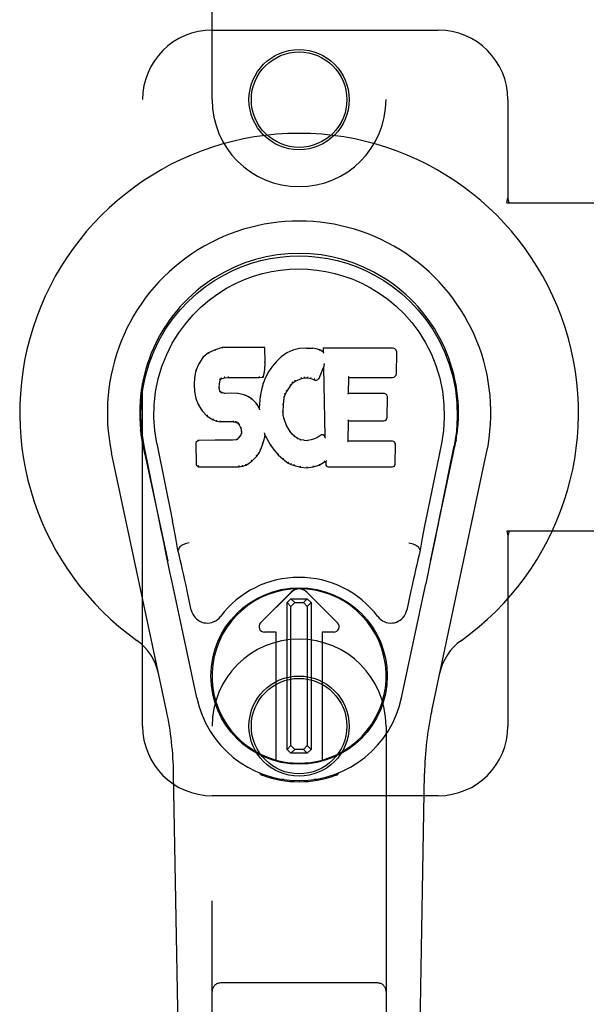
# Model space of a CAD drawing. Header units: inches. Extents: x 0 to 224, y 0 to 145.
# Tile 65 of 89: x 137.64 to 139.68, y 50.83 to 54.36. Entities that reach past the tile are written whole.
import ezdxf

# ---------------------------------------------------------------- set-up
doc = ezdxf.new("R2010")
doc.units = ezdxf.units.IN
doc.header["$LTSCALE"] = 12.302632
doc.header["$MEASUREMENT"] = 0
doc.linetypes.add('HIDDEN', pattern=[0.2, 0.1, -0.1])
doc.layers.add('MAIN_DOOR_ASSEMBLY', color=7, linetype='CONTINUOUS')

msp = doc.modelspace()

# ---------------------------------------------------------------- linework, layer by layer
at = {"layer": 'MAIN_DOOR_ASSEMBLY', "color": 8, "linetype": 'HIDDEN'}
for p, q in [((138.3314, 54.0755), (138.3314, 55.933)), ((138.9564, 55.933), (138.9564, 54.0755)), ((138.3314, 54.3255), (139.1439, 54.3255)), ((138.0814, 51.8255), (138.0814, 54.0755)), ((139.3939, 54.0755), (139.3939, 53.7224)), ((139.3909, 53.7055), (139.3939, 53.7224)), ((139.3983, 53.7055), (139.3939, 53.7224)), ((139.3909, 53.7055), (139.7118, 53.7055)), ((139.7118, 52.5255), (139.3909, 52.5255)), ((139.3909, 52.5255), (139.3939, 52.5087)), ((139.3983, 52.5255), (139.3939, 52.5087)), ((139.3939, 52.5087), (139.3939, 51.8255)), ((138.3314, 49.968), (138.3314, 51.8255)), ((138.9564, 51.8255), (138.9564, 49.968)), ((139.1439, 51.5755), (138.3314, 51.5755)), ((138.9264, 50.903), (138.3614, 50.903))]:
    msp.add_line(p, q, dxfattribs=at)
at = {"layer": 'MAIN_DOOR_ASSEMBLY', "color": 7, "linetype": 'Continuous'}
for p, q in [((138.3078, 53.1584), (138.2979, 53.1489)), ((138.3189, 53.1661), (138.3078, 53.1584)), ((138.3082, 53.1579), (138.3078, 53.1584)), ((138.342, 53.1768), (138.3189, 53.1661)), ((138.3192, 53.1656), (138.3189, 53.1661)), ((138.3678, 53.185), (138.342, 53.1768)), ((138.3423, 53.1762), (138.342, 53.1768)), ((138.5207, 53.185), (138.3678, 53.185)), ((138.3679, 53.1843), (138.3678, 53.185)), ((138.5201, 53.1844), (138.5207, 53.185)), ((138.5219, 53.1302), (138.5207, 53.185)), ((138.5797, 53.1515), (138.5626, 53.1351)), ((138.5993, 53.1658), (138.5797, 53.1515)), ((138.5801, 53.151), (138.5797, 53.1515)), ((138.6218, 53.1758), (138.5993, 53.1658)), ((138.5996, 53.1653), (138.5993, 53.1658)), ((138.6454, 53.1812), (138.6218, 53.1758)), ((138.622, 53.1751), (138.6218, 53.1758)), ((138.669, 53.1835), (138.6454, 53.1812)), ((138.6455, 53.1805), (138.6454, 53.1812)), ((138.669, 53.1835), (138.693, 53.1831)), ((138.669, 53.1828), (138.669, 53.1835)), ((138.6691, 53.1823), (138.669, 53.1828)), ((138.6929, 53.1824), (138.693, 53.1831)), ((138.7058, 53.1811), (138.693, 53.1831)), ((138.7057, 53.1804), (138.7058, 53.1811)), ((138.7187, 53.1768), (138.7058, 53.1811)), ((138.7184, 53.1763), (138.7187, 53.1768)), ((138.7308, 53.1689), (138.7187, 53.1768)), ((138.9793, 53.1829), (138.7305, 53.1829)), ((138.7312, 53.1823), (138.7305, 53.1829)), ((138.7305, 53.1829), (138.7308, 53.1689)), ((138.7308, 53.1689), (138.7314, 53.1677)), ((138.9941, 53.0921), (138.9954, 53.1665)), ((138.2831, 53.1271), (138.2734, 53.1024)), ((138.2979, 53.1489), (138.2831, 53.1271)), ((138.2837, 53.1268), (138.2831, 53.1271)), ((138.2983, 53.1485), (138.2979, 53.1489)), ((138.5205, 53.1057), (138.5219, 53.1302)), ((138.5213, 53.1302), (138.5219, 53.1302)), ((138.5474, 53.1174), (138.5341, 53.0981)), ((138.5626, 53.1351), (138.5474, 53.1174)), ((138.5479, 53.117), (138.5474, 53.1174)), ((138.563, 53.1347), (138.5626, 53.1351)), ((138.7323, 53.1168), (138.7318, 53.1139)), ((138.7325, 53.1187), (138.7324, 53.1182)), ((138.7326, 53.1194), (138.7325, 53.1187)), ((138.7327, 53.1201), (138.7326, 53.1194)), ((138.7329, 53.1212), (138.7327, 53.1201)), ((138.7331, 53.1223), (138.7329, 53.1212)), ((138.7333, 53.1235), (138.7331, 53.1223)), ((138.7335, 53.1249), (138.7333, 53.1235)), ((138.7339, 53.1268), (138.7335, 53.1249)), ((138.7341, 53.128), (138.7339, 53.1268)), ((138.2734, 53.1024), (138.2684, 53.0774)), ((138.274, 53.1022), (138.2734, 53.1024)), ((138.3888, 53.0816), (138.3888, 53.0802)), ((138.5018, 53.0802), (138.5017, 53.0816)), ((138.5145, 53.0788), (138.5189, 53.0915)), ((138.5184, 53.0916), (138.5189, 53.0915)), ((138.5189, 53.0915), (138.5205, 53.1057)), ((138.5199, 53.1058), (138.5205, 53.1057)), ((138.5341, 53.0981), (138.523, 53.0774)), ((138.5346, 53.0978), (138.5341, 53.0981)), ((138.7169, 53.0771), (138.7318, 53.1139)), ((138.7318, 53.1139), (138.7361, 52.8668)), ((138.2684, 53.0774), (138.267, 53.0524)), ((138.2676, 53.0524), (138.267, 53.0524)), ((138.267, 53.0524), (138.2682, 53.0274)), ((138.269, 53.0773), (138.2684, 53.0774)), ((138.3571, 53.0407), (138.358, 53.0547)), ((138.3574, 53.0547), (138.358, 53.0547)), ((138.358, 53.0547), (138.36, 53.0677)), ((138.3594, 53.0679), (138.36, 53.0677)), ((138.36, 53.0677), (138.3616, 53.071)), ((138.3611, 53.0714), (138.3616, 53.071)), ((138.3616, 53.071), (138.3642, 53.0732)), ((138.3639, 53.0737), (138.3642, 53.0732)), ((138.3642, 53.0732), (138.3755, 53.0766)), ((138.3754, 53.0772), (138.3755, 53.0766)), ((138.3755, 53.0766), (138.3889, 53.0777)), ((138.3888, 53.0782), (138.3889, 53.0777)), ((138.3889, 53.0777), (138.5018, 53.0777)), ((138.5018, 53.0777), (138.5145, 53.0788)), ((138.5018, 53.0782), (138.5018, 53.0777)), ((138.5144, 53.0555), (138.5084, 53.0331)), ((138.514, 53.0793), (138.5145, 53.0788)), ((138.523, 53.0774), (138.5144, 53.0555)), ((138.515, 53.0553), (138.5144, 53.0555)), ((138.5236, 53.0771), (138.523, 53.0774)), ((138.5998, 53.0271), (138.6138, 53.0492)), ((138.6133, 53.0496), (138.6138, 53.0492)), ((138.6138, 53.0492), (138.6209, 53.0579)), ((138.6205, 53.0584), (138.6209, 53.0579)), ((138.6209, 53.0579), (138.6297, 53.0639)), ((138.6294, 53.0644), (138.6297, 53.0639)), ((138.6297, 53.0639), (138.653, 53.0736)), ((138.6529, 53.0742), (138.653, 53.0736)), ((138.653, 53.0736), (138.6638, 53.0764)), ((138.6637, 53.0769), (138.6638, 53.0764)), ((138.6638, 53.0764), (138.6747, 53.0762)), ((138.6748, 53.0767), (138.6747, 53.0762)), ((138.6747, 53.0762), (138.6861, 53.0735)), ((138.6863, 53.0741), (138.6861, 53.0735)), ((138.6861, 53.0735), (138.6977, 53.069)), ((138.698, 53.0695), (138.6977, 53.069)), ((138.8217, 53.0203), (138.8227, 53.0776)), ((138.8221, 53.0781), (138.8227, 53.0776)), ((138.8227, 53.0776), (138.9793, 53.0776)), ((138.2688, 53.0275), (138.2682, 53.0274)), ((138.2682, 53.0274), (138.2728, 53.0025)), ((138.3565, 53.0407), (138.3571, 53.0407)), ((138.357, 53.0347), (138.3575, 53.0348)), ((138.3575, 53.0348), (138.3571, 53.0407)), ((138.359, 53.0302), (138.3575, 53.0348)), ((138.3584, 53.0299), (138.359, 53.0302)), ((138.3617, 53.0265), (138.359, 53.0302)), ((138.3612, 53.026), (138.3617, 53.0265)), ((138.3653, 53.0237), (138.3617, 53.0265)), ((138.3651, 53.0232), (138.3653, 53.0237)), ((138.3768, 53.0205), (138.3653, 53.0237)), ((138.3999, 53.0213), (138.3768, 53.0205)), ((138.3768, 53.0198), (138.3768, 53.0205)), ((138.3998, 53.02), (138.3999, 53.0206)), ((138.4249, 53.0199), (138.3999, 53.0213)), ((138.3999, 53.0206), (138.3999, 53.0213)), ((138.4248, 53.0193), (138.4249, 53.0199)), ((138.45, 53.0144), (138.4249, 53.0199)), ((138.4498, 53.0138), (138.45, 53.0144)), ((138.4625, 53.0087), (138.45, 53.0144)), ((138.4622, 53.0082), (138.4625, 53.0087)), ((138.4736, 53.0009), (138.4625, 53.0087)), ((138.5046, 53.0103), (138.5009, 52.9682)), ((138.5084, 53.0331), (138.5046, 53.0103)), ((138.5051, 53.0102), (138.5046, 53.0103)), ((138.509, 53.0329), (138.5084, 53.0331)), ((138.5908, 53.0053), (138.5943, 53.0164)), ((138.5938, 53.0166), (138.5943, 53.0164)), ((138.5943, 53.0164), (138.5998, 53.0271)), ((138.5993, 53.0274), (138.5998, 53.0271)), ((138.8211, 53.0197), (138.8217, 53.0203)), ((138.9483, 53.0203), (138.8217, 53.0203)), ((138.2734, 53.0027), (138.2728, 53.0025)), ((138.2728, 53.0025), (138.2821, 52.9788)), ((138.2826, 52.9791), (138.2821, 52.9788)), ((138.2821, 52.9788), (138.2961, 52.9575)), ((138.4732, 53.0004), (138.4736, 53.0009)), ((138.4917, 52.9826), (138.4736, 53.0009)), ((138.4913, 52.9822), (138.4917, 52.9826)), ((138.5009, 52.9682), (138.4917, 52.9826)), ((138.5861, 52.9537), (138.5873, 52.9797)), ((138.5867, 52.9798), (138.5873, 52.9797)), ((138.5873, 52.9797), (138.5908, 53.0053)), ((138.5902, 53.0054), (138.5908, 53.0053)), ((138.9604, 52.9336), (138.9617, 53.0068)), ((138.2966, 52.9578), (138.2961, 52.9575)), ((138.2961, 52.9575), (138.3139, 52.9392)), ((138.3142, 52.9396), (138.3139, 52.9392)), ((138.3139, 52.9392), (138.3353, 52.9253)), ((138.5014, 52.9663), (138.5009, 52.9682)), ((138.5855, 52.9536), (138.5861, 52.9537)), ((138.5871, 52.9415), (138.5861, 52.9537)), ((138.5865, 52.9414), (138.5871, 52.9415)), ((138.5897, 52.9297), (138.5871, 52.9415)), ((138.3355, 52.9258), (138.3353, 52.9253)), ((138.3353, 52.9253), (138.3479, 52.9207)), ((138.348, 52.9212), (138.3479, 52.9207)), ((138.3479, 52.9207), (138.3608, 52.9185)), ((138.3609, 52.919), (138.3608, 52.9185)), ((138.4086, 52.918), (138.3608, 52.9185)), ((138.4086, 52.9186), (138.4086, 52.918)), ((138.4086, 52.918), (138.415, 52.9174)), ((138.4151, 52.918), (138.415, 52.9174)), ((138.415, 52.9174), (138.4201, 52.9157)), ((138.4203, 52.9162), (138.4201, 52.9157)), ((138.4201, 52.9157), (138.4245, 52.9124)), ((138.4249, 52.9128), (138.4245, 52.9124)), ((138.4245, 52.9124), (138.4285, 52.9078)), ((138.4289, 52.9081), (138.4285, 52.9078)), ((138.4285, 52.9078), (138.4343, 52.896)), ((138.5892, 52.9295), (138.5897, 52.9297)), ((138.5991, 52.9057), (138.5897, 52.9297)), ((138.5986, 52.9054), (138.5991, 52.9057)), ((138.6116, 52.8833), (138.5991, 52.9057)), ((138.8199, 52.8488), (138.8212, 52.9218)), ((138.8207, 52.9224), (138.8212, 52.9218)), ((138.8212, 52.9218), (138.9483, 52.9218)), ((138.4344, 52.8717), (138.4261, 52.8607)), ((138.4349, 52.8962), (138.4343, 52.896)), ((138.4343, 52.896), (138.4367, 52.8828)), ((138.4362, 52.8769), (138.4344, 52.8717)), ((138.4349, 52.8714), (138.4344, 52.8717)), ((138.4367, 52.8828), (138.4362, 52.8769)), ((138.4368, 52.8768), (138.4362, 52.8769)), ((138.4373, 52.8828), (138.4367, 52.8828)), ((138.52, 52.8779), (138.5198, 52.8789)), ((138.5202, 52.8772), (138.52, 52.8779)), ((138.5203, 52.8765), (138.5202, 52.8772)), ((138.5204, 52.8758), (138.5203, 52.8765)), ((138.5206, 52.8752), (138.5204, 52.8758)), ((138.5207, 52.8746), (138.5206, 52.8752)), ((138.5208, 52.8739), (138.5207, 52.8746)), ((138.5211, 52.8631), (138.5216, 52.869)), ((138.5216, 52.869), (138.5212, 52.871)), ((138.5216, 52.869), (138.5408, 52.8351)), ((138.6111, 52.8829), (138.6116, 52.8833)), ((138.6195, 52.874), (138.6116, 52.8833)), ((138.619, 52.8735), (138.6195, 52.874)), ((138.6288, 52.8656), (138.6195, 52.874)), ((138.7205, 52.8697), (138.71, 52.8625)), ((138.7208, 52.8691), (138.7205, 52.8697)), ((138.0799, 52.8526), (138.0813, 52.8455)), ((138.0827, 52.8374), (138.0821, 52.8404)), ((138.0833, 52.8343), (138.0827, 52.8374)), ((138.0839, 52.8312), (138.0833, 52.8343)), ((138.1434, 52.555), (138.0869, 52.8319)), ((138.1324, 52.8411), (138.1894, 52.5622)), ((138.2811, 52.8519), (138.2731, 52.8438)), ((138.2737, 52.8435), (138.2731, 52.8438)), ((138.2731, 52.8438), (138.2745, 52.7645)), ((138.3428, 52.8525), (138.2811, 52.8519)), ((138.2813, 52.8512), (138.2811, 52.8519)), ((138.4035, 52.8528), (138.3428, 52.8525)), ((138.3428, 52.8518), (138.3428, 52.8525)), ((138.3428, 52.8518), (138.3428, 52.8512)), ((138.4171, 52.8538), (138.4035, 52.8528)), ((138.4035, 52.8521), (138.4035, 52.8528)), ((138.4035, 52.8521), (138.4036, 52.8515)), ((138.4216, 52.8563), (138.4171, 52.8538)), ((138.4173, 52.8532), (138.4171, 52.8538)), ((138.4261, 52.8607), (138.4216, 52.8563)), ((138.422, 52.8557), (138.4216, 52.8563)), ((138.4266, 52.8603), (138.4261, 52.8607)), ((138.505, 52.8164), (138.5142, 52.8391)), ((138.5137, 52.8393), (138.5142, 52.8391)), ((138.5142, 52.8391), (138.5211, 52.8631)), ((138.5205, 52.8632), (138.5211, 52.8631)), ((138.5412, 52.8354), (138.5408, 52.8351)), ((138.5408, 52.8351), (138.554, 52.8163)), ((138.6284, 52.8651), (138.6288, 52.8656)), ((138.639, 52.8587), (138.6288, 52.8656)), ((138.6387, 52.8581), (138.639, 52.8587)), ((138.6501, 52.8542), (138.639, 52.8587)), ((138.65, 52.8536), (138.6501, 52.8542)), ((138.6623, 52.8521), (138.6501, 52.8542)), ((138.6623, 52.8521), (138.6747, 52.8516)), ((138.6623, 52.8514), (138.6623, 52.8521)), ((138.6868, 52.8534), (138.6747, 52.8516)), ((138.6748, 52.8509), (138.6747, 52.8516)), ((138.6749, 52.8504), (138.6748, 52.8509)), ((138.6987, 52.8573), (138.6868, 52.8534)), ((138.6869, 52.8528), (138.6868, 52.8534)), ((138.71, 52.8625), (138.6987, 52.8573)), ((138.699, 52.8567), (138.6987, 52.8573)), ((138.7104, 52.8619), (138.71, 52.8625)), ((138.7361, 52.8668), (138.7361, 52.8667)), ((138.7367, 52.8646), (138.7361, 52.8667)), ((138.7388, 52.8592), (138.7381, 52.8613)), ((138.8193, 52.8481), (138.8199, 52.8488)), ((138.9799, 52.8488), (138.8199, 52.8488)), ((138.989, 52.7661), (138.9903, 52.8382)), ((139.1554, 52.8411), (139.0984, 52.5622)), ((139.1444, 52.555), (139.2009, 52.8319)), ((139.2028, 52.8262), (139.2044, 52.8339)), ((139.2044, 52.8339), (139.2049, 52.8366)), ((139.2049, 52.8366), (139.2054, 52.8393)), ((139.2054, 52.8393), (139.207, 52.8476)), ((139.2079, 52.8527), (139.2065, 52.8455)), ((139.207, 52.8476), (139.2079, 52.8527)), ((138.1674, 51.8809), (137.97, 52.8069)), ((138.087, 52.8163), (138.0839, 52.8312)), ((138.09, 52.802), (138.087, 52.8163)), ((138.09, 52.8019), (138.1719, 52.4177)), ((138.4919, 52.7946), (138.4992, 52.8051)), ((138.4987, 52.8054), (138.4992, 52.8051)), ((138.4992, 52.8051), (138.505, 52.8164)), ((138.5045, 52.8166), (138.505, 52.8164)), ((138.5544, 52.8166), (138.554, 52.8163)), ((138.554, 52.8163), (138.5693, 52.7994)), ((138.5697, 52.7998), (138.5693, 52.7994)), ((138.5693, 52.7994), (138.5863, 52.7842)), ((139.1159, 52.4177), (139.1977, 52.8019)), ((139.1204, 51.8809), (139.3177, 52.8069)), ((138.2751, 52.7647), (138.2745, 52.7645)), ((138.2745, 52.7645), (138.2821, 52.7571)), ((138.441, 52.7588), (138.4532, 52.7631)), ((138.4529, 52.7636), (138.4532, 52.7631)), ((138.4532, 52.7631), (138.474, 52.7773)), ((138.4737, 52.7777), (138.474, 52.7773)), ((138.474, 52.7773), (138.4919, 52.7946)), ((138.4914, 52.7949), (138.4919, 52.7946)), ((138.5867, 52.7847), (138.5863, 52.7842)), ((138.5863, 52.7842), (138.6046, 52.7703)), ((138.6049, 52.7708), (138.6046, 52.7703)), ((138.6046, 52.7703), (138.6151, 52.7649)), ((138.6153, 52.7654), (138.6151, 52.7649)), ((138.6151, 52.7649), (138.6261, 52.7612)), ((138.6263, 52.7617), (138.6261, 52.7612)), ((138.6261, 52.7612), (138.6484, 52.7555)), ((138.6944, 52.7562), (138.7166, 52.763)), ((138.7163, 52.7636), (138.7166, 52.763)), ((138.7166, 52.763), (138.7352, 52.7742)), ((138.735, 52.7748), (138.7352, 52.7742)), ((138.7352, 52.7742), (138.7396, 52.7742)), ((138.7401, 52.7748), (138.7396, 52.7742)), ((138.7396, 52.7742), (138.7397, 52.7661)), ((138.2823, 52.7577), (138.2821, 52.7571)), ((138.2821, 52.7571), (138.4282, 52.7571)), ((138.4282, 52.7596), (138.4281, 52.761)), ((138.4282, 52.7571), (138.441, 52.7588)), ((138.4282, 52.7577), (138.4282, 52.7571)), ((138.4409, 52.7593), (138.441, 52.7588)), ((138.6485, 52.7561), (138.6484, 52.7555)), ((138.6484, 52.7555), (138.6713, 52.753)), ((138.6713, 52.7569), (138.6713, 52.7535)), ((138.6713, 52.753), (138.6944, 52.7562)), ((138.6713, 52.7535), (138.6713, 52.753)), ((138.6943, 52.7567), (138.6944, 52.7562)), ((138.7488, 52.7571), (138.9799, 52.7571)), ((139.1444, 52.555), (139.1404, 52.5354)), ((139.1404, 52.5354), (139.1313, 52.4918)), ((138.1666, 52.4429), (138.1564, 52.4918)), ((139.1313, 52.4918), (139.1211, 52.4429)), ((138.1776, 52.3906), (138.1666, 52.4429)), ((138.2105, 52.4584), (138.2084, 52.458)), ((139.0773, 52.4584), (139.0793, 52.458)), ((139.1211, 52.4429), (139.1102, 52.3906)), ((138.1879, 52.342), (138.1776, 52.3906)), ((139.1102, 52.3906), (139.0988, 52.3369)), ((138.2762, 51.9273), (138.1879, 52.342)), ((139.0116, 51.9273), (139.0988, 52.3369)), ((138.2566, 52.2425), (138.2419, 52.3116)), ((138.5057, 52.1967), (138.616, 52.3071)), ((138.6161, 52.307), (138.5058, 52.1966)), ((138.782, 52.1966), (138.6716, 52.307)), ((138.6717, 52.3071), (138.7821, 52.1967)), ((139.0459, 52.3116), (139.0312, 52.2425)), ((138.6006, 52.2692), (138.6144, 52.2832)), ((138.6143, 52.2555), (138.6006, 52.2692)), ((138.6006, 51.7419), (138.6006, 52.2692)), ((138.6282, 52.2694), (138.6143, 52.2555)), ((138.6144, 52.2832), (138.6732, 52.2832)), ((138.6144, 52.2832), (138.6282, 52.2694)), ((138.6282, 52.2694), (138.6595, 52.2694)), ((138.6595, 52.2694), (138.6732, 52.2832)), ((138.6734, 52.2556), (138.6595, 52.2694)), ((138.6732, 52.2832), (138.6872, 52.2694)), ((138.6872, 52.2694), (138.6734, 52.2556)), ((138.6872, 52.2694), (138.6872, 51.742)), ((138.6143, 51.7557), (138.6143, 52.2555)), ((138.6734, 52.2556), (138.6734, 51.7558)), ((138.5613, 52.1632), (138.5196, 52.1632)), ((138.5612, 52.1631), (138.5196, 52.1631)), ((138.5612, 52.1631), (138.5613, 52.1632)), ((138.5612, 51.7038), (138.5612, 52.1631)), ((138.5613, 51.7037), (138.5613, 52.1632)), ((138.7682, 52.1632), (138.7264, 52.1632)), ((138.7266, 52.1631), (138.7264, 52.1632)), ((138.7264, 52.1632), (138.7264, 51.7037)), ((138.7682, 52.1631), (138.7266, 52.1631)), ((138.7266, 52.1631), (138.7266, 51.7038)), ((138.6006, 51.7419), (138.6143, 51.7557)), ((138.6145, 51.7281), (138.6006, 51.7419)), ((138.6143, 51.7557), (138.6283, 51.7418)), ((138.6283, 51.7418), (138.6145, 51.7281)), ((138.6596, 51.7418), (138.6283, 51.7418)), ((138.6596, 51.7418), (138.6734, 51.7558)), ((138.6734, 51.7281), (138.6596, 51.7418)), ((138.6734, 51.7558), (138.6872, 51.742)), ((138.6872, 51.742), (138.6734, 51.7281)), ((138.6734, 51.7281), (138.6145, 51.7281)), ((138.2654, 47.5161), (138.1931, 51.6554)), ((138.5051, 51.652), (138.5024, 51.6577)), ((138.5087, 51.6552), (138.5086, 51.6506)), ((138.5123, 51.6521), (138.5126, 51.6491)), ((138.5892, 51.634), (138.5682, 51.6336)), ((138.6439, 51.6297), (138.6439, 51.6257)), ((138.7195, 51.6336), (138.6986, 51.634)), ((138.7752, 51.6491), (138.7755, 51.652)), ((138.7791, 51.6552), (138.7791, 51.6506)), ((138.7854, 51.6577), (138.7826, 51.652)), ((139.0224, 47.5161), (139.0946, 51.6554))]:
    msp.add_line(p, q, dxfattribs=at)
for points in [[(138.0869, 52.8319), (138.0787, 52.8845), (138.0755, 52.9363), (138.0769, 52.9865), (138.0825, 53.0353), (138.0921, 53.0825), (138.1054, 53.1278), (138.122, 53.171), (138.1417, 53.212), (138.1643, 53.2508), (138.1894, 53.2871), (138.2168, 53.3208), (138.246, 53.3517), (138.2766, 53.3795), (138.3082, 53.4044), (138.3404, 53.4263), (138.373, 53.4455), (138.4059, 53.4619), (138.4391, 53.476), (138.4728, 53.4878), (138.5067, 53.4973), (138.5405, 53.5046), (138.5746, 53.5099), (138.6092, 53.5131), (138.6439, 53.5141)], [(138.6439, 53.5141), (138.6781, 53.5131), (138.7125, 53.51), (138.7468, 53.5047), (138.7811, 53.4973), (138.8149, 53.4878), (138.8486, 53.476), (138.8822, 53.4618), (138.9154, 53.4451), (138.948, 53.4259), (138.9801, 53.404), (139.012, 53.3789), (139.0427, 53.3507), (139.0718, 53.3199), (139.099, 53.2862), (139.1241, 53.2498), (139.1467, 53.2108), (139.1664, 53.1695), (139.183, 53.126), (139.196, 53.081), (139.2054, 53.0342), (139.211, 52.9856), (139.2123, 52.9354), (139.209, 52.884), (139.2009, 52.8319)], [(138.1324, 52.8411), (138.1251, 52.8869), (138.122, 52.933), (138.123, 52.9797), (138.1281, 53.0264), (138.1376, 53.0727), (138.1511, 53.1177), (138.1681, 53.1604), (138.1884, 53.2006), (138.2114, 53.2378), (138.2366, 53.2721), (138.2635, 53.3031), (138.2919, 53.3311), (138.3215, 53.3561), (138.352, 53.3784), (138.3833, 53.3979), (138.4152, 53.4148), (138.4473, 53.4292), (138.4797, 53.4411), (138.5123, 53.4507), (138.545, 53.4581), (138.5776, 53.4634), (138.6102, 53.4665), (138.6427, 53.4676), (138.6753, 53.4666), (138.7078, 53.4637), (138.7402, 53.4586), (138.7727, 53.4514), (138.8051, 53.4421), (138.8375, 53.4304), (138.8695, 53.4163), (138.9011, 53.3998), (138.9322, 53.3807), (138.9628, 53.3588), (138.9926, 53.334), (139.0213, 53.3063), (139.0485, 53.2754), (139.0741, 53.2413), (139.0975, 53.204), (139.1182, 53.1633), (139.1358, 53.1202), (139.1495, 53.0752), (139.1592, 53.0289)], [(138.3082, 53.158), (138.3084, 53.158), (138.3085, 53.158), (138.3087, 53.158), (138.3089, 53.158), (138.3091, 53.1579), (138.3094, 53.1578)], [(138.3193, 53.1656), (138.3194, 53.1656), (138.3195, 53.1656), (138.3196, 53.1656), (138.3198, 53.1655), (138.32, 53.1654), (138.3202, 53.1652)], [(138.3423, 53.1762), (138.3424, 53.1762), (138.3425, 53.1761), (138.3426, 53.1761), (138.3427, 53.176), (138.3428, 53.1759), (138.343, 53.1757)], [(138.3679, 53.1843), (138.3679, 53.1843), (138.368, 53.1843), (138.368, 53.1842), (138.3681, 53.1841), (138.3681, 53.1839), (138.3682, 53.1838)], [(138.5195, 53.1843), (138.5193, 53.1843), (138.5191, 53.1843), (138.5189, 53.1842), (138.5187, 53.1841), (138.5184, 53.1839), (138.5182, 53.1838)], [(138.5813, 53.1509), (138.581, 53.151), (138.5808, 53.1511), (138.5806, 53.1511), (138.5804, 53.1511), (138.5802, 53.1511), (138.5801, 53.151)], [(138.6006, 53.1649), (138.6004, 53.1651), (138.6002, 53.1652), (138.6, 53.1653), (138.5999, 53.1653), (138.5998, 53.1653), (138.5996, 53.1652)], [(138.6226, 53.1747), (138.6225, 53.1748), (138.6224, 53.175), (138.6223, 53.1751), (138.6222, 53.1751), (138.6221, 53.1751), (138.622, 53.1751)], [(138.6458, 53.18), (138.6458, 53.1801), (138.6457, 53.1803), (138.6457, 53.1804), (138.6456, 53.1805), (138.6456, 53.1805), (138.6455, 53.1805)], [(138.6928, 53.1818), (138.6928, 53.182), (138.6928, 53.1821), (138.6929, 53.1823), (138.6929, 53.1823), (138.6929, 53.1824), (138.6929, 53.1824)], [(138.7052, 53.1799), (138.7053, 53.1801), (138.7054, 53.1802), (138.7055, 53.1803), (138.7055, 53.1804), (138.7056, 53.1804), (138.7057, 53.1804)], [(138.7176, 53.1759), (138.7177, 53.176), (138.7179, 53.1761), (138.718, 53.1762), (138.7182, 53.1763), (138.7183, 53.1763), (138.7184, 53.1763)], [(138.7332, 53.1817), (138.7329, 53.1819), (138.7326, 53.182), (138.7324, 53.1821), (138.7322, 53.1822), (138.732, 53.1822), (138.7318, 53.1823)], [(138.7334, 53.1654), (138.7331, 53.1659), (138.7329, 53.1663), (138.7326, 53.1667), (138.7323, 53.167), (138.7321, 53.1672), (138.7318, 53.1674)], [(138.2837, 53.1269), (138.2839, 53.127), (138.2841, 53.1272), (138.2844, 53.1273), (138.2847, 53.1273), (138.2851, 53.1273), (138.2854, 53.1272)], [(138.2984, 53.1485), (138.2986, 53.1486), (138.2988, 53.1487), (138.299, 53.1488), (138.2993, 53.1487), (138.2996, 53.1487), (138.2998, 53.1486)], [(138.5213, 53.1301), (138.5212, 53.1305), (138.521, 53.1309), (138.5207, 53.1312), (138.5203, 53.1314), (138.5198, 53.1315), (138.5193, 53.1316)], [(138.5494, 53.1172), (138.5491, 53.1172), (138.5488, 53.1173), (138.5486, 53.1173), (138.5483, 53.1172), (138.5481, 53.1171), (138.5479, 53.117)], [(138.5644, 53.1347), (138.5642, 53.1348), (138.5639, 53.1349), (138.5637, 53.1349), (138.5634, 53.1349), (138.5632, 53.1348), (138.563, 53.1347)], [(138.7324, 53.1182), (138.7324, 53.118), (138.7324, 53.1178), (138.7323, 53.1176)], [(138.7323, 53.1176), (138.7323, 53.1174), (138.7323, 53.1172), (138.7323, 53.117)], [(138.2741, 53.1023), (138.2742, 53.1026), (138.2745, 53.1028), (138.2748, 53.1029), (138.2751, 53.103), (138.2755, 53.1031), (138.2759, 53.103)], [(138.375, 53.0805), (138.3752, 53.0801), (138.3753, 53.0796), (138.3754, 53.0791), (138.3755, 53.0785), (138.3755, 53.078), (138.3755, 53.0776), (138.3755, 53.0773), (138.3754, 53.0772)], [(138.3888, 53.0802), (138.3889, 53.0797), (138.3889, 53.0792), (138.3889, 53.0788), (138.3889, 53.0785), (138.3889, 53.0783), (138.3888, 53.0782)], [(138.5018, 53.0782), (138.5018, 53.0783), (138.5018, 53.0785), (138.5018, 53.0788), (138.5018, 53.0792), (138.5018, 53.0797), (138.5018, 53.0802)], [(138.5141, 53.0796), (138.5142, 53.0799), (138.5141, 53.0802), (138.514, 53.0806), (138.5138, 53.081), (138.5136, 53.0814), (138.5133, 53.0818), (138.513, 53.0822), (138.5126, 53.0825)], [(138.5184, 53.0917), (138.5183, 53.0921), (138.5182, 53.0924), (138.5179, 53.0928), (138.5175, 53.093), (138.517, 53.0933), (138.5164, 53.0934)], [(138.5199, 53.1058), (138.5199, 53.1062), (138.5197, 53.1065), (138.5194, 53.1068), (138.519, 53.1071), (138.5185, 53.1072), (138.518, 53.1073)], [(138.5363, 53.0981), (138.5359, 53.0982), (138.5356, 53.0982), (138.5353, 53.0982), (138.535, 53.0981), (138.5348, 53.098), (138.5346, 53.0977)], [(138.6637, 53.0769), (138.6638, 53.077), (138.6638, 53.0772), (138.6638, 53.0776), (138.6638, 53.0781), (138.6638, 53.0786), (138.6637, 53.0792), (138.6636, 53.0798), (138.6635, 53.0803)], [(138.6748, 53.0767), (138.6747, 53.0768), (138.6747, 53.0771), (138.6747, 53.0774), (138.6747, 53.0779), (138.6747, 53.0784), (138.6748, 53.079), (138.6749, 53.0796), (138.675, 53.0801)], [(138.8201, 53.0815), (138.8204, 53.0813), (138.8206, 53.0811), (138.8209, 53.0808), (138.8211, 53.0806), (138.8213, 53.0803), (138.8215, 53.0801)], [(138.8215, 53.0801), (138.8217, 53.0798), (138.8218, 53.0796), (138.8219, 53.0793), (138.822, 53.0791), (138.8221, 53.0789), (138.8221, 53.0787)], [(138.2676, 53.0525), (138.2677, 53.0528), (138.2679, 53.0531), (138.2682, 53.0534), (138.2686, 53.0536), (138.269, 53.0537), (138.2695, 53.0538)], [(138.269, 53.0773), (138.2691, 53.0776), (138.2694, 53.0779), (138.2697, 53.0781), (138.2701, 53.0783), (138.2705, 53.0784), (138.271, 53.0784)], [(138.3554, 53.0563), (138.3559, 53.0562), (138.3564, 53.0561), (138.3568, 53.0558), (138.3571, 53.0555), (138.3573, 53.0551), (138.3574, 53.0547)], [(138.3575, 53.0699), (138.358, 53.0697), (138.3585, 53.0695), (138.3589, 53.0692), (138.3592, 53.0689), (138.3594, 53.0685), (138.3594, 53.0681)], [(138.3595, 53.074), (138.3601, 53.0737), (138.3605, 53.0733), (138.3609, 53.0729), (138.3612, 53.0724), (138.3613, 53.072), (138.3612, 53.0715)], [(138.3629, 53.0768), (138.3632, 53.0765), (138.3635, 53.0761), (138.3638, 53.0756), (138.364, 53.0751), (138.3641, 53.0747), (138.3641, 53.0743), (138.3641, 53.074), (138.364, 53.0737)], [(138.5169, 53.0561), (138.5164, 53.0561), (138.5161, 53.0561), (138.5157, 53.056), (138.5154, 53.0558), (138.5151, 53.0556), (138.515, 53.0553)], [(138.5253, 53.0777), (138.525, 53.0777), (138.5246, 53.0777), (138.5243, 53.0777), (138.524, 53.0775), (138.5237, 53.0773), (138.5235, 53.0771)], [(138.6133, 53.0496), (138.6134, 53.0499), (138.6134, 53.0502), (138.6133, 53.0506), (138.6131, 53.051), (138.6128, 53.0513), (138.6125, 53.0516), (138.6121, 53.0519), (138.6117, 53.0521)], [(138.6205, 53.0584), (138.6207, 53.0587), (138.6207, 53.059), (138.6206, 53.0594), (138.6205, 53.0598), (138.6202, 53.0602), (138.6199, 53.0606), (138.6195, 53.0609), (138.6191, 53.0612)], [(138.6294, 53.0644), (138.6296, 53.0646), (138.6296, 53.0649), (138.6296, 53.0653), (138.6295, 53.0658), (138.6293, 53.0662), (138.6291, 53.0667), (138.6288, 53.0672), (138.6284, 53.0675)], [(138.6529, 53.0742), (138.653, 53.0743), (138.6531, 53.0746), (138.6531, 53.0749), (138.653, 53.0754), (138.6529, 53.0759), (138.6527, 53.0764), (138.6525, 53.077), (138.6522, 53.0774)], [(138.6863, 53.0741), (138.6861, 53.0742), (138.6861, 53.0745), (138.6861, 53.0748), (138.6861, 53.0753), (138.6862, 53.0758), (138.6864, 53.0763), (138.6866, 53.0769), (138.6869, 53.0773)], [(138.6987, 53.0728), (138.6984, 53.0724), (138.6982, 53.0719), (138.698, 53.0714), (138.6978, 53.0709), (138.6977, 53.0704), (138.6977, 53.07), (138.6978, 53.0697), (138.698, 53.0695)], [(138.2688, 53.0275), (138.2689, 53.0279), (138.2691, 53.0283), (138.2694, 53.0286), (138.2698, 53.0288), (138.2702, 53.029), (138.2708, 53.0291)], [(138.3546, 53.0421), (138.355, 53.042), (138.3555, 53.0419), (138.3559, 53.0417), (138.3562, 53.0414), (138.3564, 53.0411), (138.3565, 53.0407)], [(138.355, 53.0357), (138.3554, 53.0357), (138.3559, 53.0356), (138.3562, 53.0355), (138.3565, 53.0353), (138.3568, 53.0351), (138.3569, 53.0348)], [(138.3566, 53.0304), (138.357, 53.0304), (138.3573, 53.0304), (138.3576, 53.0304), (138.3579, 53.0303), (138.3581, 53.0302), (138.3583, 53.03)], [(138.3598, 53.026), (138.3601, 53.0261), (138.3603, 53.0262), (138.3606, 53.0262), (138.3608, 53.0262), (138.361, 53.0261), (138.3611, 53.0261)], [(138.3642, 53.0228), (138.3643, 53.0229), (138.3645, 53.023), (138.3646, 53.0231), (138.3648, 53.0232), (138.3649, 53.0232), (138.365, 53.0232)], [(138.3765, 53.0193), (138.3766, 53.0194), (138.3766, 53.0196), (138.3766, 53.0197), (138.3767, 53.0198), (138.3767, 53.0198), (138.3768, 53.0198)], [(138.4246, 53.0187), (138.4246, 53.0189), (138.4246, 53.019), (138.4247, 53.0192), (138.4247, 53.0192), (138.4248, 53.0193), (138.4248, 53.0193)], [(138.4492, 53.0133), (138.4493, 53.0135), (138.4494, 53.0136), (138.4495, 53.0137), (138.4496, 53.0138), (138.4497, 53.0138), (138.4498, 53.0138)], [(138.5071, 53.0113), (138.5066, 53.0113), (138.5062, 53.0112), (138.5058, 53.0111), (138.5055, 53.0109), (138.5053, 53.0106), (138.5051, 53.0102)], [(138.511, 53.0339), (138.5105, 53.0339), (138.5101, 53.0338), (138.5097, 53.0337), (138.5094, 53.0335), (138.5092, 53.0332), (138.509, 53.0329)], [(138.5938, 53.0167), (138.5938, 53.0171), (138.5937, 53.0175), (138.5934, 53.0179), (138.593, 53.0183), (138.5925, 53.0186), (138.5919, 53.0187)], [(138.5993, 53.0274), (138.5994, 53.0278), (138.5993, 53.0283), (138.5991, 53.0287), (138.5987, 53.0292), (138.5981, 53.0295), (138.5976, 53.0297)], [(138.819, 53.0191), (138.8193, 53.0193), (138.8196, 53.0194), (138.8198, 53.0195), (138.82, 53.0196), (138.8202, 53.0197), (138.8204, 53.0197)], [(139.1592, 53.0289), (139.1646, 52.9814), (139.1658, 52.9338), (139.1627, 52.8872), (139.1554, 52.8411)], [(138.2734, 53.0028), (138.2734, 53.0032), (138.2736, 53.0036), (138.2738, 53.0039), (138.2742, 53.0042), (138.2747, 53.0045), (138.2753, 53.0046)], [(138.2826, 52.9792), (138.2826, 52.9796), (138.2827, 52.98), (138.2829, 52.9804), (138.2833, 52.9808), (138.2838, 52.9811), (138.2844, 52.9814)], [(138.4612, 53.0079), (138.4615, 53.008), (138.4617, 53.0081), (138.4618, 53.0082), (138.4619, 53.0082), (138.4621, 53.0082), (138.4622, 53.0082)], [(138.4719, 53.0003), (138.4721, 53.0004), (138.4724, 53.0005), (138.4726, 53.0005), (138.4728, 53.0005), (138.473, 53.0005), (138.4731, 53.0004)], [(138.4897, 52.9824), (138.49, 52.9825), (138.4903, 52.9825), (138.4906, 52.9825), (138.4908, 52.9825), (138.491, 52.9824), (138.4912, 52.9823)], [(138.5867, 52.9798), (138.5866, 52.9802), (138.5864, 52.9805), (138.5861, 52.9808), (138.5857, 52.9811), (138.5852, 52.9812), (138.5847, 52.9813)], [(138.5902, 53.0055), (138.5902, 53.0059), (138.59, 53.0063), (138.5897, 53.0066), (138.5893, 53.0069), (138.5888, 53.0071), (138.5883, 53.0072)], [(138.2965, 52.9579), (138.2964, 52.9582), (138.2964, 52.9585), (138.2965, 52.9589), (138.2967, 52.9592), (138.297, 52.9596), (138.2973, 52.9599), (138.2977, 52.9602), (138.2981, 52.9604)], [(138.3142, 52.9397), (138.3141, 52.9399), (138.314, 52.9402), (138.3141, 52.9406), (138.3142, 52.941), (138.3144, 52.9414), (138.3147, 52.9418), (138.3151, 52.9422), (138.3155, 52.9425)], [(138.5028, 52.9617), (138.5023, 52.9636), (138.5021, 52.9644), (138.5018, 52.9652), (138.5016, 52.9657), (138.5015, 52.9661)], [(138.5855, 52.9537), (138.5854, 52.954), (138.5852, 52.9544), (138.5849, 52.9546), (138.5845, 52.9548), (138.584, 52.9549), (138.5835, 52.955)], [(138.5865, 52.9415), (138.5863, 52.9418), (138.5861, 52.942), (138.5858, 52.9422), (138.5854, 52.9424), (138.585, 52.9425), (138.5846, 52.9425)], [(138.3355, 52.9258), (138.3353, 52.926), (138.3353, 52.9263), (138.3353, 52.9267), (138.3354, 52.9271), (138.3356, 52.9276), (138.3358, 52.9281), (138.3361, 52.9286), (138.3364, 52.929)], [(138.348, 52.9212), (138.3479, 52.9213), (138.3479, 52.9216), (138.3479, 52.9219), (138.3479, 52.9224), (138.348, 52.9229), (138.3481, 52.9235), (138.3483, 52.924), (138.3485, 52.9245)], [(138.3609, 52.919), (138.3608, 52.9191), (138.3608, 52.9193), (138.3608, 52.9197), (138.3608, 52.9202), (138.3609, 52.9207), (138.3609, 52.9213), (138.361, 52.9219), (138.3611, 52.9224)], [(138.4086, 52.9186), (138.4086, 52.9186), (138.4086, 52.9189), (138.4086, 52.9192), (138.4086, 52.9197), (138.4086, 52.9202), (138.4087, 52.9208), (138.4087, 52.9214), (138.4087, 52.9219)], [(138.4151, 52.918), (138.415, 52.9181), (138.415, 52.9183), (138.415, 52.9187), (138.415, 52.9191), (138.4151, 52.9197), (138.4152, 52.9202), (138.4154, 52.9208), (138.4155, 52.9213)], [(138.4203, 52.9162), (138.4202, 52.9164), (138.4201, 52.9167), (138.4201, 52.9171), (138.4202, 52.9176), (138.4204, 52.9181), (138.4207, 52.9185), (138.4209, 52.919), (138.4213, 52.9194)], [(138.425, 52.9128), (138.4248, 52.913), (138.4247, 52.9134), (138.4248, 52.9138), (138.425, 52.9142), (138.4252, 52.9146), (138.4255, 52.915), (138.4259, 52.9153), (138.4263, 52.9156)], [(138.4289, 52.9082), (138.4288, 52.9086), (138.4289, 52.909), (138.4292, 52.9095), (138.4295, 52.9099), (138.43, 52.9103), (138.4306, 52.9106)], [(138.5891, 52.9295), (138.589, 52.9298), (138.5887, 52.93), (138.5884, 52.9302), (138.5881, 52.9303), (138.5877, 52.9303), (138.5873, 52.9303)], [(138.5986, 52.9054), (138.5984, 52.9056), (138.5982, 52.9058), (138.5979, 52.9059), (138.5975, 52.906), (138.5972, 52.906), (138.5968, 52.9059)], [(138.8187, 52.9257), (138.8189, 52.9255), (138.8192, 52.9253), (138.8194, 52.9251), (138.8197, 52.9248), (138.8199, 52.9246), (138.8201, 52.9243)], [(138.8201, 52.9243), (138.8202, 52.9241), (138.8204, 52.9238), (138.8205, 52.9236), (138.8206, 52.9233), (138.8206, 52.9231), (138.8206, 52.923)], [(138.0798, 52.8527), (138.0787, 52.859), (138.0777, 52.8653), (138.0767, 52.8715), (138.0759, 52.8778), (138.0751, 52.884), (138.0744, 52.8901)], [(138.4349, 52.8963), (138.4349, 52.8967), (138.4351, 52.8971), (138.4354, 52.8975), (138.4358, 52.8978), (138.4362, 52.898), (138.4368, 52.8982)], [(138.435, 52.8715), (138.4352, 52.8717), (138.4354, 52.8718), (138.4357, 52.8719), (138.436, 52.8719), (138.4363, 52.8719), (138.4367, 52.8718)], [(138.4369, 52.8769), (138.437, 52.8772), (138.4373, 52.8774), (138.4376, 52.8776), (138.4379, 52.8777), (138.4383, 52.8777), (138.4388, 52.8777)], [(138.4373, 52.8829), (138.4374, 52.8832), (138.4376, 52.8835), (138.4379, 52.8838), (138.4383, 52.884), (138.4388, 52.8842), (138.4393, 52.8842)], [(138.521, 52.8727), (138.521, 52.8731), (138.5209, 52.8733), (138.5208, 52.8739)], [(138.5212, 52.8711), (138.5212, 52.8713), (138.5212, 52.8715), (138.5212, 52.8716), (138.5212, 52.8718), (138.5211, 52.872), (138.5211, 52.8723), (138.5211, 52.8725), (138.521, 52.8727)], [(138.6094, 52.8832), (138.6098, 52.8833), (138.6101, 52.8833), (138.6103, 52.8833), (138.6106, 52.8832), (138.6108, 52.8831), (138.611, 52.883)], [(138.6176, 52.8735), (138.6179, 52.8736), (138.6181, 52.8737), (138.6184, 52.8737), (138.6186, 52.8737), (138.6188, 52.8736), (138.619, 52.8735)], [(138.736, 52.8668), (138.7353, 52.8677), (138.7346, 52.8685), (138.7339, 52.8692), (138.7332, 52.8698), (138.7324, 52.8703), (138.7317, 52.8707), (138.7309, 52.871), (138.7301, 52.8713), (138.7293, 52.8715), (138.7285, 52.8717), (138.7277, 52.8718), (138.7269, 52.8718)], [(139.2079, 52.8527), (139.209, 52.8591), (139.2101, 52.8654), (139.211, 52.8717), (139.2119, 52.8779), (139.2127, 52.8841), (139.2134, 52.8901)], [(138.0821, 52.8404), (138.0801, 52.8513), (138.0798, 52.8527)], [(138.274, 52.8438), (138.2742, 52.8439), (138.2744, 52.844), (138.2747, 52.8441), (138.275, 52.8442), (138.2754, 52.8441), (138.2757, 52.8441)], [(138.2814, 52.8512), (138.2815, 52.8512), (138.2816, 52.8512), (138.2818, 52.8511), (138.2819, 52.851), (138.282, 52.8508), (138.2822, 52.8507)], [(138.4173, 52.8532), (138.4174, 52.8532), (138.4175, 52.8531), (138.4176, 52.8531), (138.4177, 52.853), (138.4178, 52.8528), (138.4179, 52.8527)], [(138.4221, 52.8558), (138.4222, 52.8558), (138.4224, 52.8558), (138.4226, 52.8558), (138.4228, 52.8558), (138.423, 52.8557), (138.4232, 52.8555)], [(138.4266, 52.8602), (138.4268, 52.8604), (138.427, 52.8605), (138.4273, 52.8605), (138.4275, 52.8605), (138.4278, 52.8604), (138.4281, 52.8603)], [(138.5137, 52.8393), (138.5137, 52.8397), (138.5136, 52.8402), (138.5133, 52.8406), (138.5129, 52.8409), (138.5124, 52.8412), (138.5118, 52.8413)], [(138.5205, 52.8633), (138.5205, 52.8637), (138.5203, 52.864), (138.52, 52.8644), (138.5196, 52.8646), (138.5191, 52.8648), (138.5186, 52.8649)], [(138.5412, 52.8354), (138.5411, 52.8358), (138.5412, 52.8363), (138.5415, 52.8367), (138.5419, 52.8372), (138.5424, 52.8375), (138.5429, 52.8378)], [(138.6272, 52.8649), (138.6275, 52.8651), (138.6278, 52.8652), (138.6279, 52.8652), (138.6281, 52.8652), (138.6283, 52.8652), (138.6284, 52.8651)], [(138.6378, 52.8578), (138.638, 52.858), (138.6382, 52.8581), (138.6383, 52.8581), (138.6384, 52.8582), (138.6386, 52.8582), (138.6387, 52.8581)], [(138.6494, 52.8531), (138.6495, 52.8533), (138.6496, 52.8534), (138.6497, 52.8535), (138.6498, 52.8536), (138.6499, 52.8536), (138.65, 52.8536)], [(138.662, 52.8509), (138.6621, 52.851), (138.6621, 52.8512), (138.6622, 52.8513), (138.6622, 52.8514), (138.6622, 52.8514), (138.6623, 52.8514)], [(138.6874, 52.8523), (138.6873, 52.8524), (138.6872, 52.8526), (138.6872, 52.8527), (138.6871, 52.8527), (138.687, 52.8528), (138.687, 52.8528)], [(138.6997, 52.8562), (138.6995, 52.8564), (138.6994, 52.8565), (138.6993, 52.8566), (138.6992, 52.8567), (138.6991, 52.8567), (138.699, 52.8567)], [(138.7113, 52.8616), (138.7111, 52.8618), (138.7109, 52.8619), (138.7108, 52.8619), (138.7106, 52.862), (138.7105, 52.862), (138.7104, 52.8619)], [(138.7381, 52.8613), (138.7377, 52.8623), (138.7374, 52.8631), (138.7371, 52.8638), (138.7369, 52.8643)], [(138.8173, 52.8475), (138.8176, 52.8477), (138.8178, 52.8478), (138.8181, 52.848), (138.8183, 52.848), (138.8185, 52.8481), (138.8187, 52.8481)], [(138.4914, 52.7949), (138.4916, 52.7952), (138.4916, 52.7956), (138.4915, 52.796), (138.4913, 52.7963), (138.4911, 52.7967), (138.4907, 52.7971), (138.4904, 52.7974), (138.4899, 52.7976)], [(138.4987, 52.8054), (138.4989, 52.8058), (138.4988, 52.8063), (138.4985, 52.8068), (138.4981, 52.8072), (138.4976, 52.8076), (138.497, 52.8078)], [(138.5045, 52.8166), (138.5046, 52.817), (138.5044, 52.8175), (138.5042, 52.8179), (138.5038, 52.8183), (138.5032, 52.8186), (138.5027, 52.8188)], [(138.5544, 52.8167), (138.5543, 52.817), (138.5543, 52.8173), (138.5544, 52.8177), (138.5546, 52.8181), (138.5548, 52.8184), (138.5552, 52.8188), (138.5556, 52.819), (138.556, 52.8192)], [(138.5696, 52.7998), (138.5695, 52.8001), (138.5695, 52.8004), (138.5695, 52.8007), (138.5697, 52.8011), (138.5699, 52.8015), (138.5702, 52.8019), (138.5706, 52.8023), (138.5711, 52.8026)], [(139.1978, 52.802), (139.1988, 52.8067), (139.2028, 52.8262)], [(138.2751, 52.7651), (138.2752, 52.7655), (138.2754, 52.7659), (138.2756, 52.7662), (138.276, 52.7665), (138.2765, 52.7668), (138.277, 52.767)], [(138.4409, 52.7593), (138.441, 52.7594), (138.441, 52.7597), (138.441, 52.7601), (138.441, 52.7605), (138.4409, 52.761), (138.4408, 52.7616), (138.4406, 52.7621), (138.4404, 52.7626)], [(138.4529, 52.7636), (138.4531, 52.7638), (138.4532, 52.7641), (138.4532, 52.7645), (138.4531, 52.7649), (138.4529, 52.7654), (138.4526, 52.7659), (138.4524, 52.7664), (138.452, 52.7667)], [(138.4736, 52.7777), (138.4738, 52.778), (138.4739, 52.7783), (138.4738, 52.7787), (138.4737, 52.7791), (138.4735, 52.7795), (138.4732, 52.78), (138.4728, 52.7803), (138.4724, 52.7806)], [(138.5867, 52.7847), (138.5865, 52.7849), (138.5865, 52.7853), (138.5865, 52.7856), (138.5867, 52.7861), (138.5869, 52.7865), (138.5872, 52.7869), (138.5876, 52.7873), (138.588, 52.7876)], [(138.6049, 52.7708), (138.6047, 52.771), (138.6047, 52.7713), (138.6047, 52.7717), (138.6048, 52.7721), (138.605, 52.7726), (138.6053, 52.773), (138.6056, 52.7735), (138.606, 52.7738)], [(138.6153, 52.7654), (138.6152, 52.7656), (138.6151, 52.7659), (138.6151, 52.7663), (138.6152, 52.7667), (138.6154, 52.7672), (138.6156, 52.7677), (138.6158, 52.7682), (138.6161, 52.7686)], [(138.6263, 52.7617), (138.6262, 52.7618), (138.6261, 52.7621), (138.6261, 52.7625), (138.6262, 52.763), (138.6263, 52.7635), (138.6265, 52.7641), (138.6267, 52.7646), (138.6269, 52.765)], [(138.7155, 52.7667), (138.7158, 52.7664), (138.7161, 52.7659), (138.7163, 52.7654), (138.7165, 52.765), (138.7166, 52.7645), (138.7166, 52.7641), (138.7165, 52.7638), (138.7164, 52.7636)], [(138.7345, 52.7781), (138.7346, 52.7779), (138.7347, 52.7777), (138.7348, 52.7775), (138.7348, 52.7772), (138.7349, 52.777), (138.735, 52.7767)], [(138.735, 52.7767), (138.7351, 52.7763), (138.7352, 52.7758), (138.7352, 52.7755), (138.7352, 52.7751), (138.7351, 52.7749), (138.7351, 52.7748)], [(138.7407, 52.7767), (138.7405, 52.7765), (138.7404, 52.7762), (138.7403, 52.776), (138.7402, 52.7758), (138.7402, 52.7755), (138.7401, 52.7754)], [(138.7421, 52.7781), (138.7418, 52.7779), (138.7416, 52.7777), (138.7413, 52.7775), (138.7411, 52.7772), (138.7409, 52.777), (138.7407, 52.7767)], [(138.2823, 52.7577), (138.2822, 52.7579), (138.2821, 52.7581), (138.2821, 52.7584), (138.2822, 52.7588), (138.2823, 52.7592), (138.2824, 52.7596)], [(138.2824, 52.7596), (138.2825, 52.7599), (138.2826, 52.7601), (138.2827, 52.7604), (138.2829, 52.7606), (138.283, 52.7608), (138.2831, 52.761)], [(138.4282, 52.7577), (138.4282, 52.7577), (138.4283, 52.7579), (138.4283, 52.7583), (138.4283, 52.7587), (138.4282, 52.7591), (138.4282, 52.7596)], [(138.6485, 52.7561), (138.6485, 52.7562), (138.6484, 52.7564), (138.6484, 52.7568), (138.6484, 52.7572), (138.6485, 52.7578), (138.6486, 52.7583), (138.6488, 52.7589), (138.6489, 52.7594)], [(138.6938, 52.76), (138.694, 52.7596), (138.6941, 52.7591), (138.6943, 52.7586), (138.6944, 52.7581), (138.6944, 52.7576), (138.6944, 52.7572), (138.6944, 52.7568), (138.6943, 52.7567)], [(138.1564, 52.4918), (138.1474, 52.5354), (138.1434, 52.555)], [(138.2492, 52.4839), (138.2442, 52.4829), (138.2392, 52.4816), (138.2344, 52.4801), (138.2298, 52.4782), (138.2256, 52.4762), (138.2218, 52.4739), (138.2185, 52.4715), (138.2157, 52.469), (138.2134, 52.4664), (138.2118, 52.4638), (138.2108, 52.4612), (138.2105, 52.4587)], [(139.0385, 52.4839), (139.0436, 52.4829), (139.0486, 52.4816), (139.0534, 52.4801), (139.0579, 52.4782), (139.0621, 52.4762), (139.0659, 52.4739), (139.0693, 52.4715), (139.0721, 52.469), (139.0743, 52.4664), (139.0759, 52.4638), (139.0769, 52.4612), (139.0772, 52.4587)], [(138.2105, 52.4587), (138.2105, 52.4586), (138.2105, 52.4585), (138.2105, 52.4584), (138.2105, 52.4584), (138.2105, 52.4584), (138.2105, 52.4584)], [(139.0773, 52.4584), (139.0773, 52.4584), (139.0773, 52.4584), (139.0773, 52.4584), (139.0772, 52.4585), (139.0772, 52.4586), (139.0772, 52.4587)], [(138.2566, 52.2425), (138.2587, 52.2351), (138.2616, 52.2282), (138.2653, 52.2217), (138.2699, 52.2158), (138.2751, 52.2105), (138.281, 52.2059), (138.2874, 52.2021), (138.2942, 52.1991), (138.3014, 52.197), (138.3087, 52.1959), (138.3162, 52.1957), (138.3236, 52.1964), (138.3309, 52.1981), (138.3379, 52.2007), (138.3445, 52.2042), (138.3507, 52.2085), (138.3562, 52.2135), (138.3612, 52.2193)], [(138.9266, 52.2193), (138.9316, 52.2135), (138.9371, 52.2084), (138.9433, 52.2042), (138.9499, 52.2007), (138.9569, 52.1981), (138.9642, 52.1964), (138.9716, 52.1957), (138.979, 52.1959), (138.9864, 52.197), (138.9936, 52.1991), (139.0004, 52.2021), (139.0068, 52.2059), (139.0127, 52.2105), (139.0179, 52.2158), (139.0225, 52.2218), (139.0262, 52.2283), (139.0291, 52.2352), (139.0312, 52.2425)], [(138.5051, 51.652), (138.5054, 51.6519), (138.5074, 51.6511)], [(138.5074, 51.6511), (138.509, 51.6504), (138.5109, 51.6497), (138.513, 51.6489)], [(138.7748, 51.6489), (138.7768, 51.6497), (138.7788, 51.6504), (138.7804, 51.6511), (138.7816, 51.6516), (138.7824, 51.6519), (138.7826, 51.652)]]:
    msp.add_lwpolyline(points, dxfattribs=at)
at = {"layer": 'MAIN_DOOR_ASSEMBLY', "color": 8, "linetype": 'HIDDEN'}
for centre, radius in [((138.6439, 54.0755), 0.18), ((138.6439, 54.0755), 0.1715), ((138.6439, 51.8255), 0.18), ((138.6439, 51.8255), 0.1715)]:
    msp.add_circle(centre, radius, dxfattribs=at)
at = {"layer": 'MAIN_DOOR_ASSEMBLY', "color": 7, "linetype": 'Continuous'}
msp.add_circle((138.6439, 52.0056), 0.3169, dxfattribs=at)
at = {"layer": 'MAIN_DOOR_ASSEMBLY', "color": 8, "linetype": 'HIDDEN'}
for centre, radius, start, end in [((138.3314, 54.0755), 0.25, 90, 180), ((139.1439, 54.0755), 0.25, 0, 90), ((138.6439, 54.0755), 0.3125, 180, 360), ((138.6439, 51.8255), 0.3125, 0, 180), ((138.3314, 51.8255), 0.25, 180, 270), ((139.1439, 51.8255), 0.25, 270, 360), ((138.3614, 50.873), 0.03, 90, 180), ((138.9264, 50.873), 0.03, 0, 90)]:
    msp.add_arc(centre, radius, start, end, dxfattribs=at)
at = {"layer": 'MAIN_DOOR_ASSEMBLY', "color": 7, "linetype": 'Continuous'}
for centre, radius, start, end in [((138.6439, 52.9505), 1.0039, 305.5066, 234.4934), ((138.6439, 52.9505), 0.689, 347.9703, 192.0297), ((138.6439, 52.9505), 0.5727, 353.9465, 186.0535), ((138.6439, 52.0056), 0.3543, 37.0812, 142.9188), ((138.6439, 52.0056), 0.313, 285.3165, 254.6835), ((138.6439, 52.2792), 0.0394, 45, 135), ((138.6439, 52.2792), 0.0392, 45, 135), ((138.5196, 52.1828), 0.0197, 135, 270), ((138.5196, 52.1828), 0.0195, 135, 270), ((138.7682, 52.1828), 0.0197, 270, 45), ((138.7682, 52.1828), 0.0195, 270, 45), ((137.9465, 51.973), 0.1969, 12.0297, 54.4934), ((139.3413, 51.973), 0.1969, 125.5066, 167.9703), ((138.6439, 52.0056), 0.3759, 192.0247, 347.9753), ((137.0122, 51.6348), 1.1811, 1, 12.0297), ((140.2756, 51.6348), 1.1811, 167.9703, 179), ((138.6439, 52.0056), 0.313, 254.7096, 285.2904), ((138.6439, 52.006), 0.3803, 249.8689, 290.1311)]:
    msp.add_arc(centre, radius, start, end, dxfattribs=at)
for centre, major_axis, ratio, start_param, end_param in [((138.5181, 53.1844), (0.00197, 0), 0.025114, -0.786719, -0.024118), ((138.7331, 53.1823), (0.00197, 0), 0.025118, -3.116464, -2.325954), ((138.7334, 53.1664), (0.00199, -0.00132), 0.020652, -3.102743, -2.463868), ((138.9793, 53.1668), (0, 0.0161), 0.999848, -1.588252, 0), ((138.2888, 53.1343), (0.00508, 0.00754), 0.00518, -3.14111, -2.996917), ((138.3051, 53.155), (0.0068, 0.00655), 0.004742, -3.141162, -3.013964), ((138.7322, 53.1219), (-0.00007, 0.00508), 0.009159, -3.095969, -2.840226), ((138.2781, 53.1127), (0.0041, 0.0105), 0.004273, -3.141291, -3.020229), ((138.5147, 53.0813), (0.00068, 0.00203), 0.016088, -3.702354, -3.152114), ((138.5193, 53.1002), (0.00094, 0.00857), 0.005495, -3.302393, -3.142137), ((138.9793, 53.0924), (0, 0.0148), 0.999848, -3.141593, -1.588252), ((138.3604, 53.0743), (0.00095, 0.00638), 0.007192, -3.355813, -3.142604), ((138.3632, 53.0757), (0.00209, 0.00429), 0.008578, -3.403109, -3.143347), ((138.3677, 53.0769), (0.00383, 0.00321), 0.007171, 2.96981, 3.140158), ((138.6248, 53.0637), (0.00432, 0.00532), 0.00577, -3.304466, -3.142382), ((138.7033, 53.0826), (0, 0.0146), 0.999848, 2.749726, 4.329652), ((138.8221, 53.0801), (0, 0.00197), 0.017455, -3.939332, -3.159046), ((138.3544, 53.0431), (-0.00257, 0.00839), 0.005552, -3.300311, -3.142126), ((138.3548, 53.0348), (-0.00357, 0.00494), 0.007846, -3.360933, -3.142764), ((138.356, 53.0299), (0.00526, -0.0039), 0.006775, -0.176276, -0.000946), ((138.3596, 53.0248), (0.00548, -0.00159), 0.007025, -0.140966, -0.001177), ((138.8191, 53.0197), (0.00197, 0), 0.025118, -0.815639, -0.025129), ((138.9483, 53.007), (0, 0.0133), 0.999848, -1.588252, 0), ((138.2715, 53.0128), (-0.0019, 0.0101), 0.004568, -3.141227, -3.008321), ((138.2792, 52.988), (-0.00347, 0.00889), 0.004705, -3.141171, -3.003628), ((138.4848, 52.9887), (-0.00642, 0.00646), 0.004954, -3.275719, -3.142061), ((138.5031, 52.9636), (-0.00174, 0.00274), 0.015087, 0.04445, 0.369523), ((138.4153, 52.92), (0.00499, -0.00375), 0.005785, 0.000903, 0.134339), ((138.4253, 52.9154), (-0.00361, 0.00727), 0.005338, -3.141007, -2.984653), ((138.8207, 52.9243), (0, 0.00197), 0.017455, -3.939332, -3.159046), ((138.9483, 52.9339), (0, 0.0121), 0.999848, -3.141593, -1.588252), ((138.4337, 52.903), (-0.0012, 0.00679), 0.006717, -3.140718, -2.94213), ((138.4389, 52.8767), (0.00397, 0.00532), 0.007145, -3.140627, -2.942612), ((138.4394, 52.8841), (0.00258, 0.00729), 0.006297, -3.140888, -2.96164), ((138.4379, 52.8904), (0.00064, 0.00765), 0.00631, -3.140878, -2.958148), ((138.5215, 52.8745), (0.00028, 0.00351), 0.012838, -3.478921, -3.183776), ((138.6045, 52.8907), (-0.00658, 0.0078), 0.004485, -3.264946, -3.141961), ((138.7269, 52.861), (0, 0.0108), 0.999848, 0, 0.641022), ((138.2757, 52.8455), (0.00193, 0.00197), 0.017814, -3.134444, -2.607219), ((138.2841, 52.8513), (0.00281, 0.00005), 0.01516, -3.135583, -2.872341), ((138.4283, 52.8592), (0.00634, 0.00347), 0.005821, -3.140857, -3.001014), ((138.5214, 52.8733), (0.0009, 0.0101), 0.004701, -3.278265, -3.141973), ((138.7387, 52.8615), (-0.00202, 0.00309), 0.013288, 0.045758, 0.45434), ((138.8174, 52.8481), (0.00197, 0), 0.025118, -0.815639, -0.025129), ((138.9799, 52.8384), (0, 0.0104), 0.999848, -1.588252, 0), ((138.275, 52.7675), (-0.00002, 0.00277), 0.015238, -3.135438, -2.613777), ((138.7382, 52.7767), (0.00322, 0.00197), 0.009111, 3.002961, 3.139027), ((138.7488, 52.7662), (0, 0.00913), 0.999848, -4.694933, -3.141593), ((138.7401, 52.7767), (0, 0.00197), 0.017455, -3.124139, -2.343853), ((138.9799, 52.7662), (0, 0.00913), 0.999848, -3.141593, -1.588252), ((138.2803, 52.7596), (0.00197, -0.00197), 0.012341, 0.005109, 0.263735), ((138.2052, 52.3116), (-0.0476, 0.3543), 0.069304, -1.154204, -0.794713), ((139.0825, 52.3116), (0.0476, 0.3543), 0.069304, 0.794713, 1.154204), ((138.2165, 52.3116), (-0.0758, 0.3543), 0.068378, -1.585432, -1.159525), ((139.0712, 52.3116), (0.0758, 0.3543), 0.068378, 1.159525, 1.585432)]:
    msp.add_ellipse(centre, major_axis=major_axis, ratio=ratio, start_param=start_param, end_param=end_param, dxfattribs=at)

doc.saveas('drawing.dxf')
